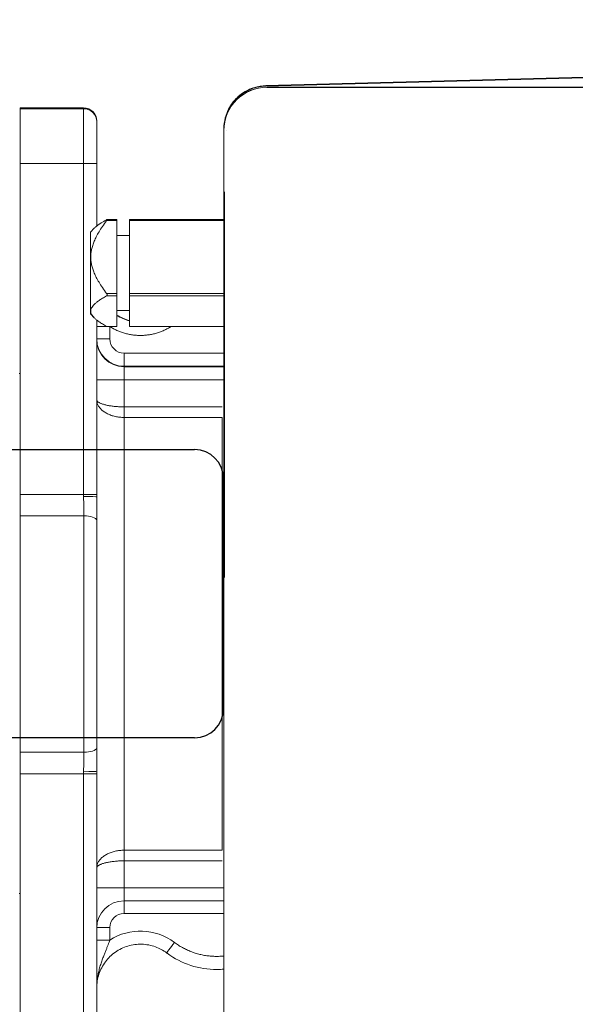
# Model space of a CAD drawing. Header units: inches. Extents: x 1 to 669, y 0 to 417.
# Tile 142 of 256: x 96.38 to 98.79, y 349.33 to 353.6. Entities that reach past the tile are written whole.
import ezdxf

# ---------------------------------------------------------------- set-up
doc = ezdxf.new("R2010")
doc.units = ezdxf.units.IN
doc.header["$LTSCALE"] = 12
doc.header["$MEASUREMENT"] = 0
doc.header["$PDMODE"] = 1
doc.layers.get('0').update_dxf_attribs({"linetype": 'CONTINUOUS'})
doc.layers.get('Defpoints').update_dxf_attribs({"linetype": 'CONTINUOUS'})
doc.layers.add('D', color=2, linetype='CONTINUOUS')
doc.layers.add('X', color=1, linetype='CONTINUOUS')
doc.styles.get("Standard").update_dxf_attribs({"font": 'SIMPLEX.SHX', "width": 0.875})
doc.dimstyles.new('STANDARD$0', dxfattribs={"dimscale": 32, "dimtxt": 0.09375, "dimasz": 0.0625, "dimexe": 0.03125, "dimexo": 0.03125, "dimgap": 0.03125, "dimtad": 1, "dimtih": 1, "dimtoh": 1, "dimdec": 4, "dimzin": 12, "dimdsep": 46, "dimlunit": 5, "dimtxsty": 'Standard', "dimcen": -0.03125, "dimclrd": 256, "dimclre": 256, "dimclrt": 256, "dimadec": 0, "dimazin": 0, "dimtfac": 0.875, "dimtdec": 4, "dimtofl": 0, "dimtmove": 0, "dimatfit": 3, "dimfxl": 1, "dimtolj": 1, "dimtzin": 12, "dimlwd": 13, "dimlwe": 13, "dimarcsym": 0})

# ---------------------------------------------------------------- blocks, each defined once
blk = doc.blocks.new('*D22')
at = {"layer": 'D', "lineweight": 13, "transparency": 16777216}
for p, q in [((58.9839, 356.0954), (58.9839, 301.0531)), ((158.9712, 354.6364), (158.9712, 301.0531)), ((60.9839, 302.0531), (156.9712, 302.0531))]:
    blk.add_line(p, q, dxfattribs=at)
at = {"layer": 'D', "transparency": 16777216}
for points in [[(60.9839, 302.3864), (60.9839, 301.7198), (58.9839, 302.0531)], [(156.9712, 302.3864), (156.9712, 301.7198), (158.9712, 302.0531)]]:
    blk.add_solid(points, dxfattribs=at)
at = {"layer": 'Defpoints', "color": 0, "transparency": 16777216}
for p in [(58.9839, 357.0954), (158.9712, 355.6364), (158.9712, 302.0531)]:
    blk.add_point(p, dxfattribs=at)
at = {"layer": 'D', "transparency": 16777216, "insert": (108.9775, 304.5531), "char_height": 3, "attachment_point": 5}
blk.add_mtext('\\A1;100{}{\\C2;%%p1}', dxfattribs=at)
blk = doc.blocks.new('*D23')
at = {"layer": 'D', "lineweight": 13, "transparency": 16777216}
for p, q in [((90.1511, 360.2772), (90.1511, 307.6928)), ((150.1511, 360.2772), (150.1511, 307.6928)), ((92.1511, 308.6928), (148.1511, 308.6928))]:
    blk.add_line(p, q, dxfattribs=at)
at = {"layer": 'D', "transparency": 16777216}
for points in [[(92.1511, 309.0261), (92.1511, 308.3595), (90.1511, 308.6928)], [(148.1511, 309.0261), (148.1511, 308.3595), (150.1511, 308.6928)]]:
    blk.add_solid(points, dxfattribs=at)
at = {"layer": 'Defpoints', "color": 0, "transparency": 16777216}
for p in [(90.1511, 361.2772), (150.1511, 361.2772), (150.1511, 308.6928)]:
    blk.add_point(p, dxfattribs=at)
at = {"layer": 'D', "transparency": 16777216, "insert": (120.1511, 311.1928), "char_height": 3, "attachment_point": 5}
blk.add_mtext('\\A1;60', dxfattribs=at)
blk = doc.blocks.new('GASTRAIN TOP')
at = {"layer": 'X', "lineweight": 0}
for p, q in [((-58.6632, 372.5609), (-57.0523, 372.6032)), ((-57.0524, 372.6032), (-58.6632, 372.5609)), ((-58.6632, 372.5588), (-56.9766, 372.603)), ((-58.6632, 372.5588), (-58.6632, 372.5609)), ((-58.6583, 372.554), (-58.6583, 372.5539)), ((-58.6583, 372.554), (-55.2949, 372.554)), ((-58.6583, 372.5539), (-55.2949, 372.5539)), ((-58.6583, 372.5536), (-58.3995, 372.5536)), ((-58.3995, 372.5536), (-55.5538, 372.5536)), ((-59.7293, 372.4609), (-59.7293, 372.4649)), ((-59.7293, 372.4649), (-59.454, 372.4649)), ((-59.7293, 372.4649), (-59.454, 372.4649)), ((-59.7293, 372.4609), (-59.7293, 372.2231)), ((-59.7293, 372.4609), (-59.454, 372.4609)), ((-59.454, 372.4649), (-59.454, 372.4609)), ((-59.454, 372.2231), (-59.454, 372.4609)), ((-59.3971, 372.408), (-59.3971, 372.404)), ((-59.3971, 372.2233), (-59.3971, 372.404)), ((-58.8451, 372.3741), (-58.8451, 372.3725)), ((-58.8451, 372.372), (-58.8451, 372.3725)), ((-58.8451, 372.3671), (-58.8451, 372.3672)), ((-58.8451, 372.3668), (-58.8451, 372.3671)), ((-58.8451, 367.957), (-58.8451, 372.3668)), ((-58.8451, 372.108), (-58.8451, 372.3668)), ((-58.8353, 372.3666), (-58.8353, 372.3667)), ((-59.7293, 370.7878), (-59.7293, 372.2231)), ((-59.7293, 372.2231), (-59.454, 372.2231)), ((-59.454, 372.2231), (-59.454, 370.7878)), ((-59.3971, 372.2233), (-59.3971, 371.9517)), ((-58.8451, 370.3831), (-58.8451, 372.108)), ((-58.8426, 370.4282), (-58.8426, 372.1)), ((-59.4244, 371.9257), (-59.4078, 371.9423)), ((-59.354, 371.9756), (-59.3104, 371.9756)), ((-59.3104, 371.9802), (-59.3524, 371.9802)), ((-59.3104, 371.9802), (-59.3104, 371.9756)), ((-59.3104, 371.9756), (-59.3104, 371.6592)), ((-59.2543, 371.9756), (-59.2543, 371.9802)), ((-58.8451, 371.9802), (-59.2543, 371.9802)), ((-59.2543, 371.9756), (-58.8451, 371.9756)), ((-59.2543, 371.9756), (-59.2543, 371.6592)), ((-59.4244, 371.8168), (-59.4244, 371.9257)), ((-59.3104, 371.9109), (-59.2543, 371.9109)), ((-59.4244, 371.5706), (-59.4244, 371.8168)), ((-59.354, 371.6592), (-59.3104, 371.6592)), ((-59.3104, 371.6494), (-59.354, 371.6494)), ((-59.3104, 371.6592), (-59.3104, 371.6494)), ((-59.3104, 371.6494), (-59.3104, 371.5167)), ((-59.2543, 371.6592), (-58.8451, 371.6592)), ((-59.2543, 371.6494), (-59.2543, 371.6592)), ((-58.8451, 371.6494), (-59.2543, 371.6494)), ((-59.2543, 371.6494), (-59.2543, 371.5167)), ((-59.4244, 371.5706), (-59.4078, 371.554)), ((-59.3104, 371.5854), (-59.2543, 371.5854)), ((-59.3971, 371.5446), (-59.3971, 370.7879)), ((-59.354, 371.5167), (-59.3104, 371.5167)), ((-59.3104, 371.5161), (-59.3524, 371.5161)), ((-59.3401, 371.4626), (-59.3401, 371.5161)), ((-59.3104, 371.5167), (-59.3104, 371.5161)), ((-59.2543, 371.5167), (-58.8451, 371.5167)), ((-59.2543, 371.5161), (-59.2543, 371.5167)), ((-58.8451, 371.5161), (-59.2543, 371.5161)), ((-58.8451, 371.4009), (-59.2784, 371.4009)), ((-59.2784, 371.4009), (-59.2784, 371.3438)), ((-59.7293, 371.3119), (-59.7337, 371.312)), ((-59.2784, 371.3438), (-59.2784, 371.3416)), ((-58.8451, 371.3438), (-59.2784, 371.3438)), ((-59.2784, 371.3416), (-58.8451, 371.3416)), ((-59.2784, 371.2845), (-59.2784, 371.3416)), ((-59.2784, 371.2845), (-58.8451, 371.2845)), ((-58.8523, 371.168), (-59.2784, 371.168)), ((-59.2784, 371.1218), (-59.2784, 369.245)), ((-58.8523, 371.1218), (-59.2784, 371.1218)), ((-58.8523, 369.245), (-58.8523, 371.1218)), ((-59.7293, 370.6949), (-59.7293, 370.7878)), ((-59.7293, 370.7878), (-59.454, 370.7878)), ((-59.454, 370.7878), (-59.454, 370.779)), ((-59.3971, 370.7879), (-59.3971, 370.7771)), ((-59.7293, 370.6949), (-59.7293, 369.6697)), ((-59.7293, 370.6949), (-59.4524, 370.6949)), ((-59.4524, 369.6697), (-59.4524, 370.6949)), ((-59.396, 369.689), (-59.396, 370.6757)), ((-59.7293, 369.5768), (-59.7293, 369.6697)), ((-59.4524, 369.6697), (-59.7293, 369.6697)), ((-59.7293, 368.1415), (-59.7293, 369.5768)), ((-59.454, 369.5768), (-59.7293, 369.5768)), ((-59.454, 369.5856), (-59.454, 369.5768)), ((-59.454, 369.5768), (-59.454, 368.1415)), ((-59.3971, 369.5878), (-59.3971, 369.5769)), ((-59.3971, 369.5769), (-59.3971, 368.1416)), ((-58.8523, 369.245), (-59.2784, 369.245)), ((-58.8523, 369.1989), (-59.2784, 369.1989)), ((-59.2784, 369.0255), (-59.2784, 369.0823)), ((-58.8451, 369.0823), (-59.2784, 369.0823)), ((-59.7293, 369.0577), (-59.7337, 369.0576)), ((-59.2784, 368.9709), (-59.2784, 369.0255)), ((-58.8451, 369.0255), (-59.2784, 369.0255)), ((-59.2784, 368.9709), (-58.8451, 368.9709)), ((-59.3401, 368.8554), (-59.3401, 368.9092))]:
    blk.add_line(p, q, dxfattribs=at)
blk.add_arc((-59.2784, 368.9069), 0.1187, 90, 180, dxfattribs=at)
at = {"layer": 'X', "lineweight": 0, "extrusion": (-2.34588e-16, -2.05183e-21, -1)}
blk.add_ellipse((-58.6583, 372.372), major_axis=(-0.1869, 0), ratio=0.999998, start_param=-0.000009, end_param=1.544616, dxfattribs=at)
at = {"layer": 'X', "lineweight": 0}
for centre, major_axis, ratio, start_param, end_param in [((-58.6583, 372.3672), (-0.1869, 0), 0.999998, -1.570796, -0.025832), ((-59.454, 372.408), (0.057, 0), 0.999998, 0, 1.570796), ((-59.454, 372.404), (0.057, 0), 0.999998, 0, 1.570796), ((-59.2072, 371.7244), (0.1898, 0), 0.999998, -2.145168, -1.821444), ((-59.3401, 371.5162), (-0.057, 0), 0.002112, -1.339405, 0.000043), ((-59.3401, 371.4624), (-0.057, 0), 0.002092, -1.570796, 0), ((-59.2784, 371.4602), (-0.1187, 0), 0.999998, 0, 1.570796), ((-59.454, 370.7771), (0.057, 0), 0.034851, 0.000001, 1.570796), ((-59.4524, 370.6727), (0.057, 0), 0.389416, 0.13555, 1.570796), ((-59.2072, 368.6476), (-0.2422, 0.047), 0.99963, -2.021127, -0.810022), ((-59.3401, 368.9091), (-0.057, 0), 0.002092, -1.570796, -0.026763), ((-59.3401, 368.8553), (-0.057, 0), 0.002073, -1.57077, 0.000041), ((-59.0595, 368.8452), (-0.0341, -0.0456), 0.001253, 0, 1.569121)]:
    blk.add_ellipse(centre, major_axis=major_axis, ratio=ratio, start_param=start_param, end_param=end_param, dxfattribs=at)
at = {"layer": 'X', "lineweight": 0, "extrusion": (-2.34588e-16, -3.91815e-30, -1)}
blk.add_ellipse((-58.6583, 372.3671), major_axis=(-0.1869, 0), ratio=0.999998, start_param=0, end_param=1.570796, dxfattribs=at)
at = {"layer": 'X', "lineweight": 0, "extrusion": (-2.34588e-16, -4.76118e-26, -1)}
blk.add_ellipse((-58.6583, 372.3668), major_axis=(-0.1869, 0), ratio=0.999998, start_param=0, end_param=1.570796, dxfattribs=at)
at = {"layer": 'X', "lineweight": 0, "extrusion": (-2.34588e-16, -1.41746e-27, -1)}
blk.add_ellipse((-59.454, 372.2233), major_axis=(0.057, 0), ratio=0.002092, start_param=0, end_param=1.570796, dxfattribs=at)
at = {"layer": 'X', "lineweight": 0, "extrusion": (-2.34588e-16, 5.2189e-26, -1)}
blk.add_ellipse((-59.2784, 371.4624), major_axis=(-0.1187, 0), ratio=0.999998, start_param=-1.570796, end_param=0, dxfattribs=at)
at = {"layer": 'X', "lineweight": 0, "extrusion": (-2.34588e-16, -1.35093e-29, -1)}
blk.add_ellipse((-59.2784, 371.4626), major_axis=(-0.0617, 0), ratio=0.999998, start_param=-1.570796, end_param=0, dxfattribs=at)
at = {"layer": 'X', "lineweight": 0, "extrusion": (-2.34588e-16, -1.35585e-27, -1)}
blk.add_ellipse((-59.2784, 371.2843), major_axis=(-0.1187, 0), ratio=0.002092, start_param=0, end_param=1.570796, dxfattribs=at)
at = {"layer": 'X', "lineweight": 0, "extrusion": (-2.34588e-16, 9.0748e-27, -1)}
blk.add_ellipse((-59.454, 370.7879), major_axis=(0.057, 0), ratio=0.002092, start_param=0, end_param=1.570796, dxfattribs=at)
at = {"layer": 'X', "lineweight": 0, "extrusion": (-2.26346e-16, 7.84886e-17, -1)}
blk.add_ellipse((-59.4524, 369.6921), major_axis=(0.057, 0), ratio=0.393268, start_param=0.135536, end_param=1.570724, dxfattribs=at)
at = {"layer": 'X', "lineweight": 0, "extrusion": (-2.34588e-16, 2.29334e-21, -1)}
blk.add_ellipse((-59.454, 369.5878), major_axis=(0.057, 0), ratio=0.039031, start_param=0, end_param=1.570796, dxfattribs=at)
at = {"layer": 'X', "lineweight": 0, "extrusion": (-2.34588e-16, 9.12949e-24, -1)}
blk.add_ellipse((-59.454, 369.5769), major_axis=(0.057, 0), ratio=0.002092, start_param=0, end_param=1.570796, dxfattribs=at)
at = {"layer": 'X', "lineweight": 0, "extrusion": (-2.34588e-16, 2.71858e-25, -1)}
blk.add_ellipse((-59.2784, 369.0821), major_axis=(-0.1187, 0), ratio=0.002092, start_param=0, end_param=1.570796, dxfattribs=at)
at = {"layer": 'X', "lineweight": 0, "extrusion": (-2.34588e-16, 3.38969e-30, -1)}
blk.add_ellipse((-59.2784, 368.9092), major_axis=(-0.0617, 0), ratio=0.999998, start_param=0, end_param=1.570796, dxfattribs=at)
at = {"layer": 'X', "lineweight": 0}
for points in [[(-58.6632, 372.5609), (-58.6793, 372.5605), (-58.7114, 372.5555), (-58.7559, 372.5359), (-58.7938, 372.5058), (-58.8228, 372.467), (-58.841, 372.4222), (-58.8451, 372.3902), (-58.8451, 372.3741)], [(-58.8451, 372.3741), (-58.8451, 372.3741), (-58.8451, 372.3741), (-58.8451, 372.3741)], [(-58.8451, 372.372), (-58.8451, 372.3712), (-58.8451, 372.3696), (-58.8451, 372.368), (-58.8451, 372.3672)], [(-58.8451, 372.372), (-58.8451, 372.3719), (-58.8451, 372.3718), (-58.8451, 372.3717)], [(-58.8451, 372.3717), (-58.8451, 372.3718), (-58.8451, 372.3719), (-58.8451, 372.372)], [(-59.2543, 371.5417), (-59.2741, 371.547), (-59.2931, 371.5554), (-59.3104, 371.5662)], [(-59.2784, 371.2845), (-59.2784, 371.2716), (-59.2784, 371.2457), (-59.2784, 371.2068), (-59.2784, 371.181), (-59.2784, 371.168)], [(-59.3971, 371.1988), (-59.3971, 371.1979), (-59.3968, 371.1962), (-59.3955, 371.1937), (-59.3935, 371.1912), (-59.3906, 371.1887), (-59.3869, 371.1863), (-59.3824, 371.184), (-59.3773, 371.1818), (-59.3715, 371.1798), (-59.365, 371.1778), (-59.358, 371.176), (-59.3505, 371.1744), (-59.3425, 371.1729), (-59.3341, 371.1716), (-59.3253, 371.1705), (-59.3163, 371.1696), (-59.307, 371.1689), (-59.2975, 371.1684), (-59.288, 371.1681), (-59.2816, 371.168), (-59.2784, 371.168)], [(-59.2784, 371.168), (-59.2784, 371.1662), (-59.2784, 371.1626), (-59.2784, 371.1573), (-59.2784, 371.1521), (-59.2784, 371.147), (-59.2784, 371.142), (-59.2784, 371.1374), (-59.2784, 371.133), (-59.2784, 371.1289), (-59.2784, 371.1251), (-59.2784, 371.1229), (-59.2784, 371.1218)], [(-59.2784, 369.245), (-59.2784, 369.2439), (-59.2784, 369.2417), (-59.2784, 369.2379), (-59.2784, 369.2339), (-59.2784, 369.2295), (-59.2784, 369.2248), (-59.2784, 369.2199), (-59.2784, 369.2148), (-59.2784, 369.2096), (-59.2784, 369.2042), (-59.2784, 369.2006), (-59.2784, 369.1989)], [(-59.2784, 369.1989), (-59.2816, 369.1989), (-59.288, 369.1988), (-59.2975, 369.1985), (-59.307, 369.198), (-59.3163, 369.1972), (-59.3253, 369.1963), (-59.3341, 369.1952), (-59.3425, 369.1939), (-59.3505, 369.1924), (-59.358, 369.1907), (-59.365, 369.1889), (-59.3715, 369.1869), (-59.3773, 369.1848), (-59.3825, 369.1826), (-59.3869, 369.1802), (-59.3906, 369.1778), (-59.3935, 369.1753), (-59.3955, 369.1728), (-59.3968, 369.1702), (-59.3971, 369.1684), (-59.3971, 369.1676)]]:
    blk.add_open_spline(points, degree=3, dxfattribs=at)
for points, knots in [([(-58.8289, 372.4503), (-58.8241, 372.4611), (-58.8182, 372.4715), (-58.8003, 372.4971), (-58.7867, 372.5112), (-58.7558, 372.5347), (-58.7385, 372.544), (-58.7139, 372.5526), (-58.7075, 372.5545), (-58.701, 372.556)], [1.9904506, 1.9904506, 1.9904506, 1.9904506, 2.1807383, 2.1807383, 2.4923857, 2.4923857, 2.8040331, 2.8040331, 2.9110251, 2.9110251, 2.9110251, 2.9110251]), ([(-59.354, 371.9756), (-59.3534, 371.9763), (-59.3528, 371.9771), (-59.3523, 371.9782), (-59.3521, 371.9786), (-59.3519, 371.9791), (-59.3518, 371.9794), (-59.3518, 371.9798), (-59.3519, 371.9799), (-59.3521, 371.9801), (-59.3523, 371.9802), (-59.3528, 371.9801), (-59.3534, 371.9799), (-59.354, 371.9796)], [-0.119418, -0.119418, -0.119418, -0.119418, -0.11176689, -0.11176689, -0.10776364, -0.10776364, -0.10376038, -0.10376038, -0.09975712, -0.09975712, -0.09575387, -0.09575387, -0.08810275, -0.08810275, -0.08810275, -0.08810275]), ([(-59.354, 371.6494), (-59.3534, 371.6497), (-59.3528, 371.6502), (-59.3523, 371.6513), (-59.3521, 371.6517), (-59.3519, 371.6525), (-59.3518, 371.653), (-59.3518, 371.654), (-59.3519, 371.6545), (-59.3521, 371.6555), (-59.3523, 371.656), (-59.3528, 371.6575), (-59.3534, 371.6584), (-59.354, 371.6592)], [-0.119418, -0.119418, -0.119418, -0.119418, -0.11176689, -0.11176689, -0.10776364, -0.10776364, -0.10376038, -0.10376038, -0.09975712, -0.09975712, -0.09575387, -0.09575387, -0.08810275, -0.08810275, -0.08810275, -0.08810275]), ([(-59.3524, 371.5161), (-59.3524, 371.5161), (-59.3524, 371.5161), (-59.3528, 371.5162), (-59.3534, 371.5164), (-59.354, 371.5167)], [-0.096363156, -0.096363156, -0.096363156, -0.096363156, -0.095753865, -0.095753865, -0.088102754, -0.088102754, -0.088102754, -0.088102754]), ([(-59.3398, 371.5161), (-59.335, 371.5131), (-59.3301, 371.5102), (-59.3201, 371.5047), (-59.3096, 371.4995), (-59.2934, 371.4928), (-59.2767, 371.4873), (-59.2595, 371.4829), (-59.2422, 371.4798), (-59.2246, 371.4779), (-59.207, 371.4773), (-59.1894, 371.478), (-59.1719, 371.4799), (-59.1546, 371.483), (-59.1374, 371.4874), (-59.1207, 371.493), (-59.1044, 371.4997), (-59.089, 371.5075), (-59.0793, 371.5132), (-59.0747, 371.5161)], [0.0013571, 0.0013571, 0.0013571, 0.0013571, 0.0588235, 0.0588235, 0.1176471, 0.1764706, 0.2352941, 0.2941176, 0.3529412, 0.4117647, 0.4705882, 0.5294118, 0.5882353, 0.6470588, 0.7058824, 0.7647059, 0.8235294, 0.8823529, 0.9374402, 0.9374402, 0.9374402, 0.9374402]), ([(-59.2784, 371.1218), (-59.2816, 371.1218), (-59.288, 371.122), (-59.2976, 371.1228), (-59.3071, 371.124), (-59.3164, 371.1258), (-59.3254, 371.1281), (-59.3342, 371.1309), (-59.3426, 371.1341), (-59.3506, 371.1378), (-59.3581, 371.1419), (-59.3651, 371.1464), (-59.3715, 371.1512), (-59.3773, 371.1564), (-59.3825, 371.1619), (-59.3869, 371.1677), (-59.3906, 371.1737), (-59.3935, 371.1798), (-59.3955, 371.1861), (-59.3968, 371.1924), (-59.3971, 371.1967), (-59.3971, 371.1988)], [0.0000488, 0.0000488, 0.0000488, 0.0000488, 0.0526316, 0.1052632, 0.1578947, 0.2105263, 0.2631579, 0.3157895, 0.3684211, 0.4210526, 0.4736842, 0.5263158, 0.5789474, 0.6315789, 0.6842105, 0.7368421, 0.7894737, 0.8421053, 0.8947368, 0.9473684, 1, 1, 1, 1]), ([(-59.454, 370.779), (-59.454, 370.7744), (-59.454, 370.7697), (-59.4539, 370.7649), (-59.4538, 370.7602), (-59.4537, 370.7554), (-59.4536, 370.7506), (-59.4534, 370.7458), (-59.4533, 370.741), (-59.4532, 370.7362), (-59.453, 370.7314), (-59.4529, 370.7267), (-59.4528, 370.722), (-59.4527, 370.7173), (-59.4526, 370.7127), (-59.4525, 370.7082), (-59.4525, 370.7037), (-59.4524, 370.6992), (-59.4524, 370.6949)], [0.000002, 0.000002, 0.000002, 0.000002, 0.1666683, 0.1666683, 0.1666683, 0.3333346, 0.3333346, 0.3333346, 0.500001, 0.500001, 0.500001, 0.6666673, 0.6666673, 0.6666673, 0.8333337, 0.8333337, 0.8333337, 0.9999804, 0.9999804, 0.9999804, 0.9999804]), ([(-59.3971, 370.7771), (-59.3971, 370.7706), (-59.397, 370.7575), (-59.3967, 370.7374), (-59.3963, 370.717), (-59.3961, 370.6964), (-59.396, 370.6826), (-59.396, 370.6757)], [0, 0, 0, 0, 0.2, 0.4, 0.6, 0.8, 0.9999559, 0.9999559, 0.9999559, 0.9999559]), ([(-59.396, 369.689), (-59.396, 369.6821), (-59.3961, 369.6684), (-59.3963, 369.6478), (-59.3967, 369.6275), (-59.397, 369.6074), (-59.3971, 369.5943), (-59.3971, 369.5878)], [0.0000419, 0.0000419, 0.0000419, 0.0000419, 0.2, 0.4, 0.6, 0.8, 1, 1, 1, 1]), ([(-59.4524, 369.6697), (-59.4524, 369.6653), (-59.4525, 369.6609), (-59.4526, 369.6519), (-59.4527, 369.6473), (-59.4528, 369.642), (-59.4528, 369.6415), (-59.4529, 369.6368), (-59.453, 369.6326), (-59.4533, 369.6237), (-59.4534, 369.6189), (-59.4537, 369.6093), (-59.4538, 369.6045), (-59.4539, 369.5996), (-59.4539, 369.5995), (-59.454, 369.5947), (-59.454, 369.5901), (-59.454, 369.5856)], [0.0000108, 0.0000108, 0.0000108, 0.0000108, 0.1666667, 0.1666667, 0.3333333, 0.3333333, 0.3534633, 0.3534633, 0.5, 0.5, 0.6666667, 0.6666667, 0.8333333, 0.8333333, 0.8378655, 0.8378655, 1, 1, 1, 1]), ([(-59.3971, 369.1676), (-59.3971, 369.1697), (-59.3968, 369.174), (-59.3955, 369.1804), (-59.3935, 369.1867), (-59.3906, 369.1928), (-59.3869, 369.1988), (-59.3825, 369.2046), (-59.3773, 369.2101), (-59.3715, 369.2154), (-59.3651, 369.2203), (-59.3581, 369.2248), (-59.3506, 369.2289), (-59.3426, 369.2326), (-59.3342, 369.2358), (-59.3254, 369.2386), (-59.3164, 369.2409), (-59.3071, 369.2427), (-59.2976, 369.244), (-59.288, 369.2448), (-59.2816, 369.245), (-59.2784, 369.245)], [0, 0, 0, 0, 0.0526316, 0.1052632, 0.1578947, 0.2105263, 0.2631579, 0.3157895, 0.3684211, 0.4210526, 0.4736842, 0.5263158, 0.5789474, 0.6315789, 0.6842105, 0.7368421, 0.7894737, 0.8421053, 0.8947368, 0.9473684, 0.9999557, 0.9999557, 0.9999557, 0.9999557]), ([(-59.2784, 369.1989), (-59.2784, 369.1859), (-59.2784, 369.173), (-59.2784, 369.1471), (-59.2784, 369.1212), (-59.2784, 369.0953), (-59.2784, 369.0823)], [0, 0, 0, 0, 0.333333, 0.333333, 0.666667, 1, 1, 1, 1]), ([(-59.3971, 368.6475), (-59.3971, 368.6526), (-59.397, 368.6579), (-59.3963, 368.6692), (-59.3959, 368.6751), (-59.3945, 368.6872), (-59.3936, 368.6935), (-59.3913, 368.7064), (-59.3899, 368.7129), (-59.3868, 368.7262), (-59.385, 368.7329), (-59.381, 368.7463), (-59.3788, 368.753), (-59.3744, 368.766), (-59.3721, 368.7723), (-59.3677, 368.7839), (-59.3656, 368.7893), (-59.3616, 368.7996), (-59.3596, 368.8044), (-59.356, 368.8137), (-59.3542, 368.8181), (-59.3509, 368.8266), (-59.3493, 368.8306), (-59.3463, 368.8383), (-59.345, 368.842), (-59.3424, 368.849), (-59.3412, 368.8523), (-59.3401, 368.8554)], [0, 0, 0, 0, 0.076923, 0.076923, 0.153846, 0.153846, 0.230769, 0.230769, 0.307692, 0.307692, 0.384615, 0.384615, 0.461538, 0.461538, 0.538462, 0.538462, 0.615385, 0.615385, 0.692308, 0.692308, 0.769231, 0.769231, 0.846154, 0.846154, 0.923077, 0.923077, 1, 1, 1, 1]), ([(-59.3971, 368.6475), (-59.3971, 368.6678), (-59.3938, 368.688), (-59.3811, 368.7265), (-59.3716, 368.7447), (-59.3474, 368.7771), (-59.3327, 368.7914), (-59.2995, 368.8147), (-59.2811, 368.8236), (-59.2423, 368.8352), (-59.2219, 368.8379), (-59.1815, 368.8367), (-59.1613, 368.8328), (-59.1249, 368.8196), (-59.1084, 368.8107), (-59.0936, 368.7996)], [0, 0, 0, 0, 0.32, 0.32, 0.640001, 0.640001, 0.960001, 0.960001, 1.280001, 1.280001, 1.6, 1.6, 1.92, 1.92, 2.212825, 2.212825, 2.212825, 2.212825]), ([(-58.8451, 368.7863), (-58.8461, 368.7862), (-58.8538, 368.7854), (-58.8684, 368.7845), (-58.8889, 368.7846), (-58.9093, 368.786), (-58.9295, 368.7888), (-58.9496, 368.793), (-58.9693, 368.7985), (-58.9886, 368.8054), (-59.0074, 368.8135), (-59.0256, 368.8228), (-59.043, 368.8333), (-59.0541, 368.841), (-59.0595, 368.8451)], [0.5873332, 0.5873332, 0.5873332, 0.5873332, 0.5925926, 0.6296296, 0.6666667, 0.7037037, 0.7407407, 0.7777778, 0.8148148, 0.8518519, 0.8888889, 0.9259259, 0.962963, 1, 1, 1, 1]), ([(-58.8451, 368.7292), (-58.8552, 368.7283), (-58.8654, 368.7278), (-58.914, 368.7275), (-58.9525, 368.7335), (-59.0257, 368.7573), (-59.0603, 368.7751), (-59.0921, 368.7985), (-59.0928, 368.799), (-59.0936, 368.7996)], [4.6223204, 4.6223204, 4.6223204, 4.6223204, 4.7066896, 4.7066896, 5.0266898, 5.0266898, 5.3466899, 5.3466899, 5.3544173, 5.3544173, 5.3544173, 5.3544173])]:
    blk.add_open_spline(points, degree=3, knots=knots, dxfattribs=at)
for points, weights in [([(-59.354, 371.9756), (-59.4726, 371.8174), (-59.354, 371.6592)], [1.18958322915, 1.64757752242, 1.18958322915]), ([(-59.4078, 371.9423), (-59.3914, 371.9586), (-59.354, 371.9796)], [1.36113667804, 1.30388755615, 1.18958322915]), ([(-59.354, 371.6494), (-59.4726, 371.5831), (-59.354, 371.5167)], [1.18958322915, 1.64757752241, 1.18958322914])]:
    blk.add_rational_spline(points, weights, degree=2, dxfattribs=at)

msp = doc.modelspace()

# ---------------------------------------------------------------- linework, layer by layer
at = {"extrusion": (-2.44929e-16, -1, -2.22045e-16)}
for p, q in [((94.82333, 351.73579), (97.13833, 351.73579)), ((97.26333, 350.61079), (97.26333, 351.61079)), ((97.13833, 350.48579), (94.82333, 350.48579))]:
    msp.add_line(p, q, dxfattribs=at)
for centre, radius, start, end in [((120.1511, 361.27725), 30, 192.904892, 67.197332), ((97.13833, 351.61079), 0.125, 0, 90), ((97.13833, 350.61079), 0.125, 270, 0)]:
    msp.add_arc(centre, radius, start, end)

# ---------------------------------------------------------------- block references
msp.add_blockref('GASTRAIN TOP', (156.11068, -19.24667))

# ---------------------------------------------------------------- dimensions: what is measured, and where the dimension line sits
at = {"layer": 'D'}
dim = msp.add_linear_dim(base=(150.1511, 308.69279), p1=(90.1511, 361.27725), p2=(150.1511, 361.27725), dimstyle='STANDARD$0', override={"dimarcsym": 1}, dxfattribs=at)
dim.commit()
dim.dimension.update_dxf_attribs({"geometry": '*D23', "text_midpoint": (120.1511, 311.19279)})
dim = msp.add_linear_dim(base=(158.97115, 302.0531), p1=(58.98388, 357.09545), p2=(158.97115, 355.63636), text='<>{}{\\C2;%%p1}', dimstyle='STANDARD$0', override={"dimdec": 0, "dimtp": 1, "dimtm": 1, "dimarcsym": 1}, dxfattribs=at)
dim.commit()
dim.dimension.update_dxf_attribs({"geometry": '*D22', "text_midpoint": (108.97752, 304.5531)})

doc.saveas('drawing.dxf')
